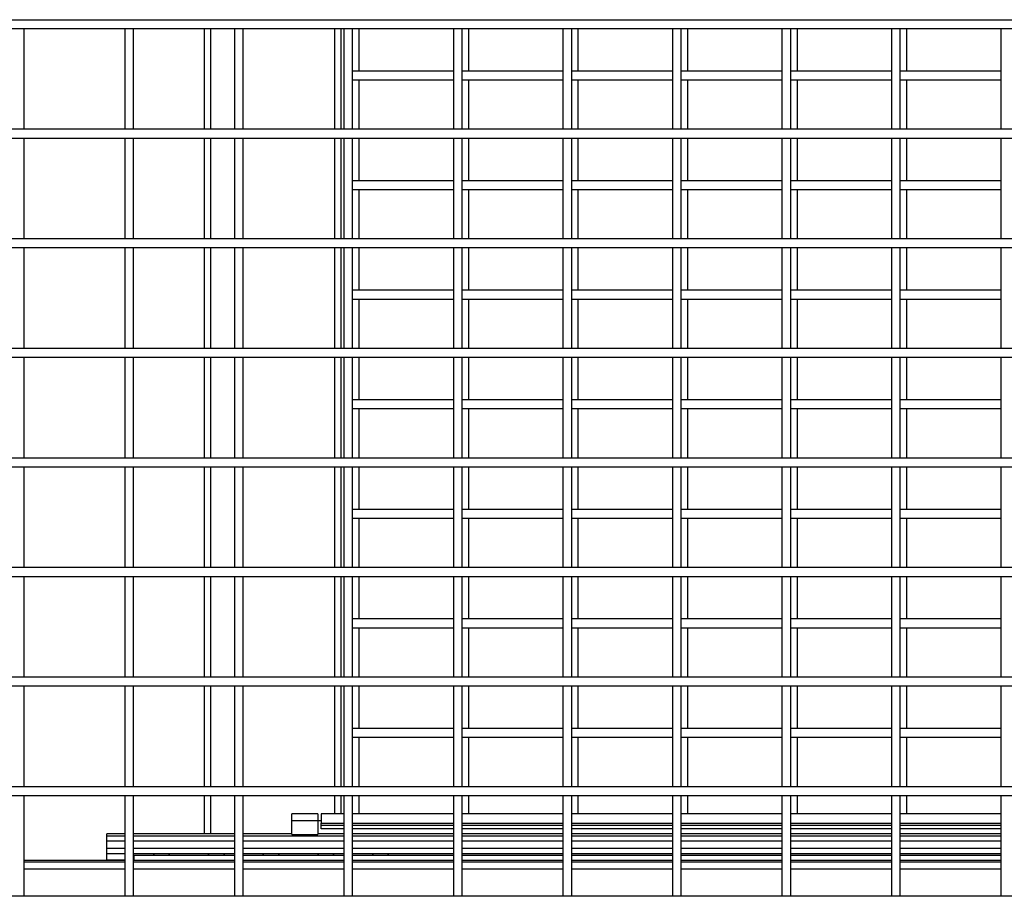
# Model space of a CAD drawing. Header units: inches. Extents: x 0.2 to 10.8, y 0.2 to 8.2.
# Tile 5 of 49: x 3.7 to 4.5, y 2.6 to 3.3. Entities that reach past the tile are written whole.
import ezdxf

# ---------------------------------------------------------------- set-up
doc = ezdxf.new("R2010")
doc.units = ezdxf.units.IN
doc.header["$MEASUREMENT"] = 0

msp = doc.modelspace()

# ---------------------------------------------------------------- linework, layer by layer
for p, q in [((2.75609, 3.27841), (5.09984, 3.27841)), ((2.75609, 3.27174), (5.09984, 3.27174)), ((3.71703, 3.19507), (3.71703, 3.27174)), ((3.7937, 3.27174), (3.7937, 3.19507)), ((3.80036, 3.19507), (3.80036, 3.27174)), ((3.85419, 3.27174), (3.85419, 3.19507)), ((3.85919, 3.19507), (3.85919, 3.27174)), ((3.87703, 3.27174), (3.87703, 3.19507)), ((3.8837, 3.19507), (3.8837, 3.27174)), ((3.95336, 3.27174), (3.95336, 3.19507)), ((3.95836, 3.19507), (3.95836, 3.27174)), ((3.96036, 3.27174), (3.96036, 3.19507)), ((3.96703, 3.19507), (3.96703, 3.27174)), ((3.97211, 3.23931), (3.97211, 3.27174)), ((4.0437, 3.27174), (4.0437, 3.19507)), ((4.05036, 3.19507), (4.05036, 3.27174)), ((4.05544, 3.23931), (4.05544, 3.27174)), ((4.12703, 3.27174), (4.12703, 3.19507)), ((4.1337, 3.19507), (4.1337, 3.27174)), ((4.13877, 3.23931), (4.13877, 3.27174)), ((4.21036, 3.27174), (4.21036, 3.19507)), ((4.21703, 3.19507), (4.21703, 3.27174)), ((4.22211, 3.23931), (4.22211, 3.27174)), ((4.2937, 3.27174), (4.2937, 3.19507)), ((4.30036, 3.19507), (4.30036, 3.27174)), ((4.30544, 3.23931), (4.30544, 3.27174)), ((4.37703, 3.27174), (4.37703, 3.19507)), ((4.3837, 3.19507), (4.3837, 3.27174)), ((4.38877, 3.23931), (4.38877, 3.27174)), ((4.46036, 3.27174), (4.46036, 3.19507)), ((4.0437, 3.23931), (3.96703, 3.23931)), ((4.12703, 3.23931), (4.05036, 3.23931)), ((4.21036, 3.23931), (4.1337, 3.23931)), ((4.2937, 3.23931), (4.21703, 3.23931)), ((4.37703, 3.23931), (4.30036, 3.23931)), ((4.46036, 3.23931), (4.3837, 3.23931)), ((3.96703, 3.23265), (4.0437, 3.23265)), ((3.97211, 3.19507), (3.97211, 3.23265)), ((4.05036, 3.23265), (4.12703, 3.23265)), ((4.05544, 3.19507), (4.05544, 3.23265)), ((4.1337, 3.23265), (4.21036, 3.23265)), ((4.13877, 3.19507), (4.13877, 3.23265)), ((4.21703, 3.23265), (4.2937, 3.23265)), ((4.22211, 3.19507), (4.22211, 3.23265)), ((4.30036, 3.23265), (4.37703, 3.23265)), ((4.30544, 3.19507), (4.30544, 3.23265)), ((4.3837, 3.23265), (4.46036, 3.23265)), ((4.38877, 3.19507), (4.38877, 3.23265)), ((5.09984, 3.19507), (2.75609, 3.19507)), ((2.75609, 3.18841), (5.09984, 3.18841)), ((3.71703, 3.11174), (3.71703, 3.18841)), ((3.7937, 3.18841), (3.7937, 3.11174)), ((3.80036, 3.11174), (3.80036, 3.18841)), ((3.85419, 3.18841), (3.85419, 3.11174)), ((3.85919, 3.11174), (3.85919, 3.18841)), ((3.87703, 3.18841), (3.87703, 3.11174)), ((3.8837, 3.11174), (3.8837, 3.18841)), ((3.95336, 3.18841), (3.95336, 3.11174)), ((3.95836, 3.11174), (3.95836, 3.18841)), ((3.96036, 3.18841), (3.96036, 3.11174)), ((3.96703, 3.11174), (3.96703, 3.18841)), ((3.97211, 3.15598), (3.97211, 3.18841)), ((4.0437, 3.18841), (4.0437, 3.11174)), ((4.05036, 3.11174), (4.05036, 3.18841)), ((4.05544, 3.15598), (4.05544, 3.18841)), ((4.12703, 3.18841), (4.12703, 3.11174)), ((4.1337, 3.11174), (4.1337, 3.18841)), ((4.13877, 3.15598), (4.13877, 3.18841)), ((4.21036, 3.18841), (4.21036, 3.11174)), ((4.21703, 3.11174), (4.21703, 3.18841)), ((4.22211, 3.15598), (4.22211, 3.18841)), ((4.2937, 3.18841), (4.2937, 3.11174)), ((4.30036, 3.11174), (4.30036, 3.18841)), ((4.30544, 3.15598), (4.30544, 3.18841)), ((4.37703, 3.18841), (4.37703, 3.11174)), ((4.3837, 3.11174), (4.3837, 3.18841)), ((4.38877, 3.15598), (4.38877, 3.18841)), ((4.46036, 3.18841), (4.46036, 3.11174)), ((4.0437, 3.15598), (3.96703, 3.15598)), ((4.12703, 3.15598), (4.05036, 3.15598)), ((4.21036, 3.15598), (4.1337, 3.15598)), ((4.2937, 3.15598), (4.21703, 3.15598)), ((4.37703, 3.15598), (4.30036, 3.15598)), ((4.46036, 3.15598), (4.3837, 3.15598)), ((3.96703, 3.14931), (4.0437, 3.14931)), ((3.97211, 3.11174), (3.97211, 3.14931)), ((4.05036, 3.14931), (4.12703, 3.14931)), ((4.05544, 3.11174), (4.05544, 3.14931)), ((4.1337, 3.14931), (4.21036, 3.14931)), ((4.13877, 3.11174), (4.13877, 3.14931)), ((4.21703, 3.14931), (4.2937, 3.14931)), ((4.22211, 3.11174), (4.22211, 3.14931)), ((4.30036, 3.14931), (4.37703, 3.14931)), ((4.30544, 3.11174), (4.30544, 3.14931)), ((4.3837, 3.14931), (4.46036, 3.14931)), ((4.38877, 3.11174), (4.38877, 3.14931)), ((5.09984, 3.11174), (2.75609, 3.11174)), ((2.75609, 3.10507), (5.09984, 3.10507)), ((3.71703, 3.02841), (3.71703, 3.10507)), ((3.7937, 3.10507), (3.7937, 3.02841)), ((3.80036, 3.02841), (3.80036, 3.10507)), ((3.85419, 3.10507), (3.85419, 3.02841)), ((3.85919, 3.02841), (3.85919, 3.10507)), ((3.87703, 3.10507), (3.87703, 3.02841)), ((3.8837, 3.02841), (3.8837, 3.10507)), ((3.95336, 3.10507), (3.95336, 3.02841)), ((3.95836, 3.02841), (3.95836, 3.10507)), ((3.96036, 3.10507), (3.96036, 3.02841)), ((3.96703, 3.02841), (3.96703, 3.10507)), ((3.97211, 3.07265), (3.97211, 3.10507)), ((4.0437, 3.10507), (4.0437, 3.02841)), ((4.05036, 3.02841), (4.05036, 3.10507)), ((4.05544, 3.07265), (4.05544, 3.10507)), ((4.12703, 3.10507), (4.12703, 3.02841)), ((4.1337, 3.02841), (4.1337, 3.10507)), ((4.13877, 3.07265), (4.13877, 3.10507)), ((4.21036, 3.10507), (4.21036, 3.02841)), ((4.21703, 3.02841), (4.21703, 3.10507)), ((4.22211, 3.07265), (4.22211, 3.10507)), ((4.2937, 3.10507), (4.2937, 3.02841)), ((4.30036, 3.02841), (4.30036, 3.10507)), ((4.30544, 3.07265), (4.30544, 3.10507)), ((4.37703, 3.10507), (4.37703, 3.02841)), ((4.3837, 3.02841), (4.3837, 3.10507)), ((4.38877, 3.07265), (4.38877, 3.10507)), ((4.46036, 3.10507), (4.46036, 3.02841)), ((4.0437, 3.07265), (3.96703, 3.07265)), ((4.12703, 3.07265), (4.05036, 3.07265)), ((4.21036, 3.07265), (4.1337, 3.07265)), ((4.2937, 3.07265), (4.21703, 3.07265)), ((4.37703, 3.07265), (4.30036, 3.07265)), ((4.46036, 3.07265), (4.3837, 3.07265)), ((3.96703, 3.06598), (4.0437, 3.06598)), ((3.97211, 3.02841), (3.97211, 3.06598)), ((4.05036, 3.06598), (4.12703, 3.06598)), ((4.05544, 3.02841), (4.05544, 3.06598)), ((4.1337, 3.06598), (4.21036, 3.06598)), ((4.13877, 3.02841), (4.13877, 3.06598)), ((4.21703, 3.06598), (4.2937, 3.06598)), ((4.22211, 3.02841), (4.22211, 3.06598)), ((4.30036, 3.06598), (4.37703, 3.06598)), ((4.30544, 3.02841), (4.30544, 3.06598)), ((4.3837, 3.06598), (4.46036, 3.06598)), ((4.38877, 3.02841), (4.38877, 3.06598)), ((5.09984, 3.02841), (2.75609, 3.02841)), ((2.75609, 3.02174), (5.09984, 3.02174)), ((3.71703, 2.94507), (3.71703, 3.02174)), ((3.7937, 3.02174), (3.7937, 2.94507)), ((3.80036, 2.94507), (3.80036, 3.02174)), ((3.85419, 3.02174), (3.85419, 2.94507)), ((3.85919, 2.94507), (3.85919, 3.02174)), ((3.87703, 3.02174), (3.87703, 2.94507)), ((3.8837, 2.94507), (3.8837, 3.02174)), ((3.95336, 3.02174), (3.95336, 2.94507)), ((3.95836, 2.94507), (3.95836, 3.02174)), ((3.96036, 3.02174), (3.96036, 2.94507)), ((3.96703, 2.94507), (3.96703, 3.02174)), ((3.97211, 2.98931), (3.97211, 3.02174)), ((4.0437, 3.02174), (4.0437, 2.94507)), ((4.05036, 2.94507), (4.05036, 3.02174)), ((4.05544, 2.98931), (4.05544, 3.02174)), ((4.12703, 3.02174), (4.12703, 2.94507)), ((4.1337, 2.94507), (4.1337, 3.02174)), ((4.13877, 2.98931), (4.13877, 3.02174)), ((4.21036, 3.02174), (4.21036, 2.94507)), ((4.21703, 2.94507), (4.21703, 3.02174)), ((4.22211, 2.98931), (4.22211, 3.02174)), ((4.2937, 3.02174), (4.2937, 2.94507)), ((4.30036, 2.94507), (4.30036, 3.02174)), ((4.30544, 2.98931), (4.30544, 3.02174)), ((4.37703, 3.02174), (4.37703, 2.94507)), ((4.3837, 2.94507), (4.3837, 3.02174)), ((4.38877, 2.98931), (4.38877, 3.02174)), ((4.46036, 3.02174), (4.46036, 2.94507)), ((4.0437, 2.98931), (3.96703, 2.98931)), ((3.96703, 2.98265), (4.0437, 2.98265)), ((3.97211, 2.94507), (3.97211, 2.98265)), ((4.12703, 2.98931), (4.05036, 2.98931)), ((4.05036, 2.98265), (4.12703, 2.98265)), ((4.05544, 2.94507), (4.05544, 2.98265)), ((4.21036, 2.98931), (4.1337, 2.98931)), ((4.1337, 2.98265), (4.21036, 2.98265)), ((4.13877, 2.94507), (4.13877, 2.98265)), ((4.2937, 2.98931), (4.21703, 2.98931)), ((4.21703, 2.98265), (4.2937, 2.98265)), ((4.22211, 2.94507), (4.22211, 2.98265)), ((4.37703, 2.98931), (4.30036, 2.98931)), ((4.30036, 2.98265), (4.37703, 2.98265)), ((4.30544, 2.94507), (4.30544, 2.98265)), ((4.46036, 2.98931), (4.3837, 2.98931)), ((4.3837, 2.98265), (4.46036, 2.98265)), ((4.38877, 2.94507), (4.38877, 2.98265)), ((5.09984, 2.94507), (2.75609, 2.94507)), ((2.75609, 2.93841), (5.09984, 2.93841)), ((3.71703, 2.86174), (3.71703, 2.93841)), ((3.7937, 2.93841), (3.7937, 2.86174)), ((3.80036, 2.86174), (3.80036, 2.93841)), ((3.85419, 2.93841), (3.85419, 2.86174)), ((3.85919, 2.86174), (3.85919, 2.93841)), ((3.87703, 2.93841), (3.87703, 2.86174)), ((3.8837, 2.86174), (3.8837, 2.93841)), ((3.95336, 2.93841), (3.95336, 2.86174)), ((3.95836, 2.86174), (3.95836, 2.93841)), ((3.96036, 2.93841), (3.96036, 2.86174)), ((3.96703, 2.86174), (3.96703, 2.93841)), ((3.97211, 2.90598), (3.97211, 2.93841)), ((4.0437, 2.93841), (4.0437, 2.86174)), ((4.05036, 2.86174), (4.05036, 2.93841)), ((4.05544, 2.90598), (4.05544, 2.93841)), ((4.12703, 2.93841), (4.12703, 2.86174)), ((4.1337, 2.86174), (4.1337, 2.93841)), ((4.13877, 2.90598), (4.13877, 2.93841)), ((4.21036, 2.93841), (4.21036, 2.86174)), ((4.21703, 2.86174), (4.21703, 2.93841)), ((4.22211, 2.90598), (4.22211, 2.93841)), ((4.2937, 2.93841), (4.2937, 2.86174)), ((4.30036, 2.86174), (4.30036, 2.93841)), ((4.30544, 2.90598), (4.30544, 2.93841)), ((4.37703, 2.93841), (4.37703, 2.86174)), ((4.3837, 2.86174), (4.3837, 2.93841)), ((4.38877, 2.90598), (4.38877, 2.93841)), ((4.46036, 2.93841), (4.46036, 2.86174)), ((4.0437, 2.90598), (3.96703, 2.90598)), ((4.12703, 2.90598), (4.05036, 2.90598)), ((4.21036, 2.90598), (4.1337, 2.90598)), ((4.2937, 2.90598), (4.21703, 2.90598)), ((4.37703, 2.90598), (4.30036, 2.90598)), ((4.46036, 2.90598), (4.3837, 2.90598)), ((3.96703, 2.89931), (4.0437, 2.89931)), ((3.97211, 2.86174), (3.97211, 2.89931)), ((4.05036, 2.89931), (4.12703, 2.89931)), ((4.05544, 2.86174), (4.05544, 2.89931)), ((4.1337, 2.89931), (4.21036, 2.89931)), ((4.13877, 2.86174), (4.13877, 2.89931)), ((4.21703, 2.89931), (4.2937, 2.89931)), ((4.22211, 2.86174), (4.22211, 2.89931)), ((4.30036, 2.89931), (4.37703, 2.89931)), ((4.30544, 2.86174), (4.30544, 2.89931)), ((4.3837, 2.89931), (4.46036, 2.89931)), ((4.38877, 2.86174), (4.38877, 2.89931)), ((5.09984, 2.86174), (2.75609, 2.86174)), ((2.75609, 2.85507), (5.09984, 2.85507)), ((3.71703, 2.77841), (3.71703, 2.85507)), ((3.7937, 2.85507), (3.7937, 2.77841)), ((3.80036, 2.77841), (3.80036, 2.85507)), ((3.85419, 2.85507), (3.85419, 2.77841)), ((3.85919, 2.77841), (3.85919, 2.85507)), ((3.87703, 2.85507), (3.87703, 2.77841)), ((3.8837, 2.77841), (3.8837, 2.85507)), ((3.95336, 2.85507), (3.95336, 2.77841)), ((3.95836, 2.77841), (3.95836, 2.85507)), ((3.96036, 2.85507), (3.96036, 2.77841)), ((3.96703, 2.77841), (3.96703, 2.85507)), ((3.97211, 2.82265), (3.97211, 2.85507)), ((4.0437, 2.85507), (4.0437, 2.77841)), ((4.05036, 2.77841), (4.05036, 2.85507)), ((4.05544, 2.82265), (4.05544, 2.85507)), ((4.12703, 2.85507), (4.12703, 2.77841)), ((4.1337, 2.77841), (4.1337, 2.85507)), ((4.13877, 2.82265), (4.13877, 2.85507)), ((4.21036, 2.85507), (4.21036, 2.77841)), ((4.21703, 2.77841), (4.21703, 2.85507)), ((4.22211, 2.82265), (4.22211, 2.85507)), ((4.2937, 2.85507), (4.2937, 2.77841)), ((4.30036, 2.77841), (4.30036, 2.85507)), ((4.30544, 2.82265), (4.30544, 2.85507)), ((4.37703, 2.85507), (4.37703, 2.77841)), ((4.3837, 2.77841), (4.3837, 2.85507)), ((4.38877, 2.82265), (4.38877, 2.85507)), ((4.46036, 2.85507), (4.46036, 2.77841)), ((4.0437, 2.82265), (3.96703, 2.82265)), ((4.12703, 2.82265), (4.05036, 2.82265)), ((4.21036, 2.82265), (4.1337, 2.82265)), ((4.2937, 2.82265), (4.21703, 2.82265)), ((4.37703, 2.82265), (4.30036, 2.82265)), ((4.46036, 2.82265), (4.3837, 2.82265)), ((3.96703, 2.81598), (4.0437, 2.81598)), ((3.97211, 2.77841), (3.97211, 2.81598)), ((4.05036, 2.81598), (4.12703, 2.81598)), ((4.05544, 2.77841), (4.05544, 2.81598)), ((4.1337, 2.81598), (4.21036, 2.81598)), ((4.13877, 2.77841), (4.13877, 2.81598)), ((4.21703, 2.81598), (4.2937, 2.81598)), ((4.22211, 2.77841), (4.22211, 2.81598)), ((4.30036, 2.81598), (4.37703, 2.81598)), ((4.30544, 2.77841), (4.30544, 2.81598)), ((4.3837, 2.81598), (4.46036, 2.81598)), ((4.38877, 2.77841), (4.38877, 2.81598)), ((5.09984, 2.77841), (2.75609, 2.77841)), ((2.75609, 2.77174), (5.09984, 2.77174)), ((3.71703, 2.69507), (3.71703, 2.77174)), ((3.7937, 2.77174), (3.7937, 2.69507)), ((3.80036, 2.69507), (3.80036, 2.77174)), ((3.85419, 2.77174), (3.85419, 2.69507)), ((3.85919, 2.69507), (3.85919, 2.77174)), ((3.87703, 2.77174), (3.87703, 2.69507)), ((3.8837, 2.69507), (3.8837, 2.77174)), ((3.95336, 2.77174), (3.95336, 2.69507)), ((3.95836, 2.69507), (3.95836, 2.77174)), ((3.96036, 2.77174), (3.96036, 2.69507)), ((3.96703, 2.69507), (3.96703, 2.77174)), ((3.97211, 2.73931), (3.97211, 2.77174)), ((4.0437, 2.77174), (4.0437, 2.69507)), ((4.05036, 2.69507), (4.05036, 2.77174)), ((4.05544, 2.73931), (4.05544, 2.77174)), ((4.12703, 2.77174), (4.12703, 2.69507)), ((4.1337, 2.69507), (4.1337, 2.77174)), ((4.13877, 2.73931), (4.13877, 2.77174)), ((4.21036, 2.77174), (4.21036, 2.69507)), ((4.21703, 2.69507), (4.21703, 2.77174)), ((4.22211, 2.73931), (4.22211, 2.77174)), ((4.2937, 2.77174), (4.2937, 2.69507)), ((4.30036, 2.69507), (4.30036, 2.77174)), ((4.30544, 2.73931), (4.30544, 2.77174)), ((4.37703, 2.77174), (4.37703, 2.69507)), ((4.3837, 2.69507), (4.3837, 2.77174)), ((4.38877, 2.73931), (4.38877, 2.77174)), ((4.46036, 2.77174), (4.46036, 2.69507)), ((4.0437, 2.73931), (3.96703, 2.73931)), ((4.12703, 2.73931), (4.05036, 2.73931)), ((4.21036, 2.73931), (4.1337, 2.73931)), ((4.2937, 2.73931), (4.21703, 2.73931)), ((4.37703, 2.73931), (4.30036, 2.73931)), ((4.46036, 2.73931), (4.3837, 2.73931)), ((3.96703, 2.73265), (4.0437, 2.73265)), ((3.97211, 2.69507), (3.97211, 2.73265)), ((4.05036, 2.73265), (4.12703, 2.73265)), ((4.05544, 2.69507), (4.05544, 2.73265)), ((4.1337, 2.73265), (4.21036, 2.73265)), ((4.13877, 2.69507), (4.13877, 2.73265)), ((4.21703, 2.73265), (4.2937, 2.73265)), ((4.22211, 2.69507), (4.22211, 2.73265)), ((4.30036, 2.73265), (4.37703, 2.73265)), ((4.30544, 2.69507), (4.30544, 2.73265)), ((4.3837, 2.73265), (4.46036, 2.73265)), ((4.38877, 2.69507), (4.38877, 2.73265)), ((5.09984, 2.69507), (2.75609, 2.69507)), ((2.75609, 2.68841), (5.09984, 2.68841)), ((3.71703, 2.61174), (3.71703, 2.68841)), ((3.7937, 2.68841), (3.7937, 2.61174)), ((3.80036, 2.61174), (3.80036, 2.68841)), ((3.85419, 2.68841), (3.85419, 2.65926)), ((3.85919, 2.65926), (3.85919, 2.68841)), ((3.87703, 2.68841), (3.87703, 2.61174)), ((3.8837, 2.61174), (3.8837, 2.68841)), ((3.95336, 2.68841), (3.95336, 2.67439)), ((3.95836, 2.67439), (3.95836, 2.68841)), ((3.96036, 2.68841), (3.96036, 2.61174)), ((3.96703, 2.61174), (3.96703, 2.68841)), ((3.97211, 2.67439), (3.97211, 2.68841)), ((4.0437, 2.68841), (4.0437, 2.61174)), ((4.05036, 2.61174), (4.05036, 2.68841)), ((4.05544, 2.67439), (4.05544, 2.68841)), ((4.12703, 2.68841), (4.12703, 2.61174)), ((4.1337, 2.61174), (4.1337, 2.68841)), ((4.13877, 2.67439), (4.13877, 2.68841)), ((4.21036, 2.68841), (4.21036, 2.61174)), ((4.21703, 2.61174), (4.21703, 2.68841)), ((4.22211, 2.67439), (4.22211, 2.68841)), ((4.2937, 2.68841), (4.2937, 2.61174)), ((4.30036, 2.61174), (4.30036, 2.68841)), ((4.30544, 2.67439), (4.30544, 2.68841)), ((4.37703, 2.68841), (4.37703, 2.61174)), ((4.3837, 2.61174), (4.3837, 2.68841)), ((4.38877, 2.67439), (4.38877, 2.68841)), ((4.46036, 2.68841), (4.46036, 2.61174)), ((3.94047, 2.67435), (3.92089, 2.67435)), ((3.92089, 2.66944), (3.92089, 2.67435)), ((3.92089, 2.66944), (3.94047, 2.66938)), ((3.92089, 2.65879), (3.92089, 2.66944)), ((3.94047, 2.67435), (3.94047, 2.66938)), ((3.94047, 2.66938), (3.94047, 2.65879)), ((3.94297, 2.66909), (3.94047, 2.66909)), ((3.96036, 2.67439), (3.94297, 2.67439)), ((3.94297, 2.67439), (3.94297, 2.66735)), ((3.94297, 2.66735), (3.96036, 2.66735)), ((3.94297, 2.66575), (3.94297, 2.66735)), ((4.0437, 2.67439), (3.96703, 2.67439)), ((3.96703, 2.66735), (4.0437, 2.66735)), ((4.12703, 2.67439), (4.05036, 2.67439)), ((4.05036, 2.66735), (4.12703, 2.66735)), ((4.21036, 2.67439), (4.1337, 2.67439)), ((4.1337, 2.66735), (4.21036, 2.66735)), ((4.2937, 2.67439), (4.21703, 2.67439)), ((4.21703, 2.66735), (4.2937, 2.66735)), ((4.37703, 2.67439), (4.30036, 2.67439)), ((4.30036, 2.66735), (4.37703, 2.66735)), ((4.46036, 2.67439), (4.3837, 2.67439)), ((4.3837, 2.66735), (4.46036, 2.66735)), ((3.94297, 2.66575), (3.96036, 2.66575)), ((3.94297, 2.66316), (3.94297, 2.66575)), ((3.96036, 2.66316), (3.94297, 2.66316)), ((3.96703, 2.66575), (4.0437, 2.66575)), ((4.0437, 2.66316), (3.96703, 2.66316)), ((4.05036, 2.66575), (4.12703, 2.66575)), ((4.12703, 2.66316), (4.05036, 2.66316)), ((4.1337, 2.66575), (4.21036, 2.66575)), ((4.21036, 2.66316), (4.1337, 2.66316)), ((4.21703, 2.66575), (4.2937, 2.66575)), ((4.2937, 2.66316), (4.21703, 2.66316)), ((4.30036, 2.66575), (4.37703, 2.66575)), ((4.37703, 2.66316), (4.30036, 2.66316)), ((4.3837, 2.66575), (4.46036, 2.66575)), ((4.46036, 2.66316), (4.3837, 2.66316)), ((3.7937, 2.65926), (3.77992, 2.65926)), ((3.77992, 2.65776), (3.77992, 2.65926)), ((3.77992, 2.65756), (3.77992, 2.65776)), ((3.77992, 2.65776), (3.7937, 2.65776)), ((3.7937, 2.65756), (3.77992, 2.65756)), ((3.77992, 2.65389), (3.77992, 2.65756)), ((3.77992, 2.64797), (3.77992, 2.65389)), ((3.77992, 2.65389), (3.7937, 2.65389)), ((3.87703, 2.65926), (3.80036, 2.65926)), ((3.80036, 2.65776), (3.87703, 2.65776)), ((3.87703, 2.65756), (3.80036, 2.65756)), ((3.80036, 2.65389), (3.87703, 2.65389)), ((3.92089, 2.65926), (3.8837, 2.65926)), ((3.8837, 2.65776), (3.96036, 2.65776)), ((3.96036, 2.65756), (3.8837, 2.65756)), ((3.8837, 2.65389), (3.96036, 2.65389)), ((3.92089, 2.65879), (3.94047, 2.65879)), ((3.96036, 2.65926), (3.94047, 2.65926)), ((4.0437, 2.65926), (3.96703, 2.65926)), ((3.96703, 2.65776), (4.0437, 2.65776)), ((4.0437, 2.65756), (3.96703, 2.65756)), ((3.96703, 2.65389), (4.0437, 2.65389)), ((4.12703, 2.65926), (4.05036, 2.65926)), ((4.05036, 2.65776), (4.12703, 2.65776)), ((4.12703, 2.65756), (4.05036, 2.65756)), ((4.05036, 2.65389), (4.12703, 2.65389)), ((4.21036, 2.65926), (4.1337, 2.65926)), ((4.1337, 2.65776), (4.21036, 2.65776)), ((4.21036, 2.65756), (4.1337, 2.65756)), ((4.1337, 2.65389), (4.21036, 2.65389)), ((4.2937, 2.65926), (4.21703, 2.65926)), ((4.21703, 2.65776), (4.2937, 2.65776)), ((4.2937, 2.65756), (4.21703, 2.65756)), ((4.21703, 2.65389), (4.2937, 2.65389)), ((4.37703, 2.65926), (4.30036, 2.65926)), ((4.30036, 2.65776), (4.37703, 2.65776)), ((4.37703, 2.65756), (4.30036, 2.65756)), ((4.30036, 2.65389), (4.37703, 2.65389)), ((4.46036, 2.65926), (4.3837, 2.65926)), ((4.3837, 2.65776), (4.46036, 2.65776)), ((4.46036, 2.65756), (4.3837, 2.65756)), ((4.3837, 2.65389), (4.46036, 2.65389)), ((3.77992, 2.64428), (3.77992, 2.64797)), ((3.7937, 2.64797), (3.77992, 2.64797)), ((3.87703, 2.64797), (3.80036, 2.64797)), ((3.96036, 2.64797), (3.8837, 2.64797)), ((4.0437, 2.64797), (3.96703, 2.64797)), ((4.12703, 2.64797), (4.05036, 2.64797)), ((4.21036, 2.64797), (4.1337, 2.64797)), ((4.2937, 2.64797), (4.21703, 2.64797)), ((4.37703, 2.64797), (4.30036, 2.64797)), ((4.46036, 2.64797), (4.3837, 2.64797)), ((3.7937, 2.63907), (3.71703, 2.63907)), ((3.7937, 2.63778), (3.71703, 2.63778)), ((3.77992, 2.64428), (3.7937, 2.64428)), ((3.77992, 2.64403), (3.77992, 2.64428)), ((3.7937, 2.64403), (3.77992, 2.64403)), ((3.77992, 2.63944), (3.77992, 2.64374)), ((3.77992, 2.63944), (3.7937, 2.63944)), ((3.80036, 2.64428), (3.87703, 2.64428)), ((3.8158, 2.64403), (3.80036, 2.64403)), ((3.80036, 2.63944), (3.80076, 2.63944)), ((3.81934, 2.63907), (3.80036, 2.63907)), ((3.87703, 2.63778), (3.80036, 2.63778)), ((3.80076, 2.63913), (3.80076, 2.643)), ((3.80076, 2.643), (3.87703, 2.643)), ((3.80076, 2.63913), (3.87703, 2.63913)), ((3.86101, 2.63907), (3.82384, 2.63907)), ((3.82781, 2.643), (3.82725, 2.64428)), ((3.85746, 2.64403), (3.82739, 2.64403)), ((3.87703, 2.63907), (3.8655, 2.63907)), ((3.86947, 2.643), (3.86892, 2.64428)), ((3.87703, 2.64403), (3.86905, 2.64403)), ((3.8837, 2.64428), (3.96036, 2.64428)), ((3.89913, 2.64403), (3.8837, 2.64403)), ((3.8837, 2.643), (3.96036, 2.643)), ((3.8837, 2.63913), (3.96036, 2.63913)), ((3.90268, 2.63907), (3.8837, 2.63907)), ((3.96036, 2.63778), (3.8837, 2.63778)), ((3.94434, 2.63907), (3.90717, 2.63907)), ((3.91114, 2.643), (3.91058, 2.64428)), ((3.9408, 2.64403), (3.91072, 2.64403)), ((3.96036, 2.63907), (3.94884, 2.63907)), ((3.95281, 2.643), (3.95225, 2.64428)), ((3.96036, 2.64403), (3.95239, 2.64403)), ((3.96703, 2.64428), (4.0437, 2.64428)), ((3.98246, 2.64403), (3.96703, 2.64403)), ((3.96703, 2.643), (4.0437, 2.643)), ((3.96703, 2.63913), (4.0437, 2.63913)), ((3.98601, 2.63907), (3.96703, 2.63907)), ((4.0437, 2.63778), (3.96703, 2.63778)), ((4.0437, 2.63907), (3.9905, 2.63907)), ((3.99447, 2.643), (3.99392, 2.64428)), ((4.0437, 2.64403), (3.99405, 2.64403)), ((4.05036, 2.64428), (4.12703, 2.64428)), ((4.12703, 2.64403), (4.05036, 2.64403)), ((4.05036, 2.643), (4.12703, 2.643)), ((4.05036, 2.63913), (4.12703, 2.63913)), ((4.12703, 2.63907), (4.05036, 2.63907)), ((4.12703, 2.63778), (4.05036, 2.63778)), ((4.1337, 2.64428), (4.21036, 2.64428)), ((4.21036, 2.64403), (4.1337, 2.64403)), ((4.1337, 2.643), (4.21036, 2.643)), ((4.1337, 2.63913), (4.21036, 2.63913)), ((4.21036, 2.63907), (4.1337, 2.63907)), ((4.21036, 2.63778), (4.1337, 2.63778)), ((4.21703, 2.64428), (4.2937, 2.64428)), ((4.2937, 2.64403), (4.21703, 2.64403)), ((4.21703, 2.643), (4.2937, 2.643)), ((4.21703, 2.63913), (4.2937, 2.63913)), ((4.2937, 2.63907), (4.21703, 2.63907)), ((4.2937, 2.63778), (4.21703, 2.63778)), ((4.30036, 2.64428), (4.37703, 2.64428)), ((4.37703, 2.64403), (4.30036, 2.64403)), ((4.30036, 2.643), (4.37703, 2.643)), ((4.30036, 2.63913), (4.37703, 2.63913)), ((4.37703, 2.63907), (4.30036, 2.63907)), ((4.37703, 2.63778), (4.30036, 2.63778)), ((4.3837, 2.64428), (4.46036, 2.64428)), ((4.46036, 2.64403), (4.3837, 2.64403)), ((4.3837, 2.643), (4.46036, 2.643)), ((4.3837, 2.63913), (4.46036, 2.63913)), ((4.46036, 2.63907), (4.3837, 2.63907)), ((4.46036, 2.63778), (4.3837, 2.63778)), ((3.71703, 2.63268), (3.7937, 2.63268)), ((3.80036, 2.63268), (3.87703, 2.63268)), ((3.8837, 2.63268), (3.96036, 2.63268)), ((3.96703, 2.63268), (4.0437, 2.63268)), ((4.05036, 2.63268), (4.12703, 2.63268)), ((4.1337, 2.63268), (4.21036, 2.63268)), ((4.21703, 2.63268), (4.2937, 2.63268)), ((4.30036, 2.63268), (4.37703, 2.63268)), ((4.3837, 2.63268), (4.46036, 2.63268)), ((5.09984, 2.61174), (2.75609, 2.61174))]:
    msp.add_line(p, q)
at = {"flags": 128}
for points in [[(3.81593, 2.64428), (3.81573, 2.64389), (3.81538, 2.643)], [(3.8576, 2.64428), (3.85739, 2.64389), (3.85704, 2.643)], [(3.89927, 2.64428), (3.89906, 2.64389), (3.89871, 2.643)], [(3.94093, 2.64428), (3.94073, 2.64389), (3.94038, 2.643)], [(3.9826, 2.64428), (3.98239, 2.64389), (3.98204, 2.643)]]:
    msp.add_lwpolyline(points, dxfattribs=at)

doc.saveas('drawing.dxf')
